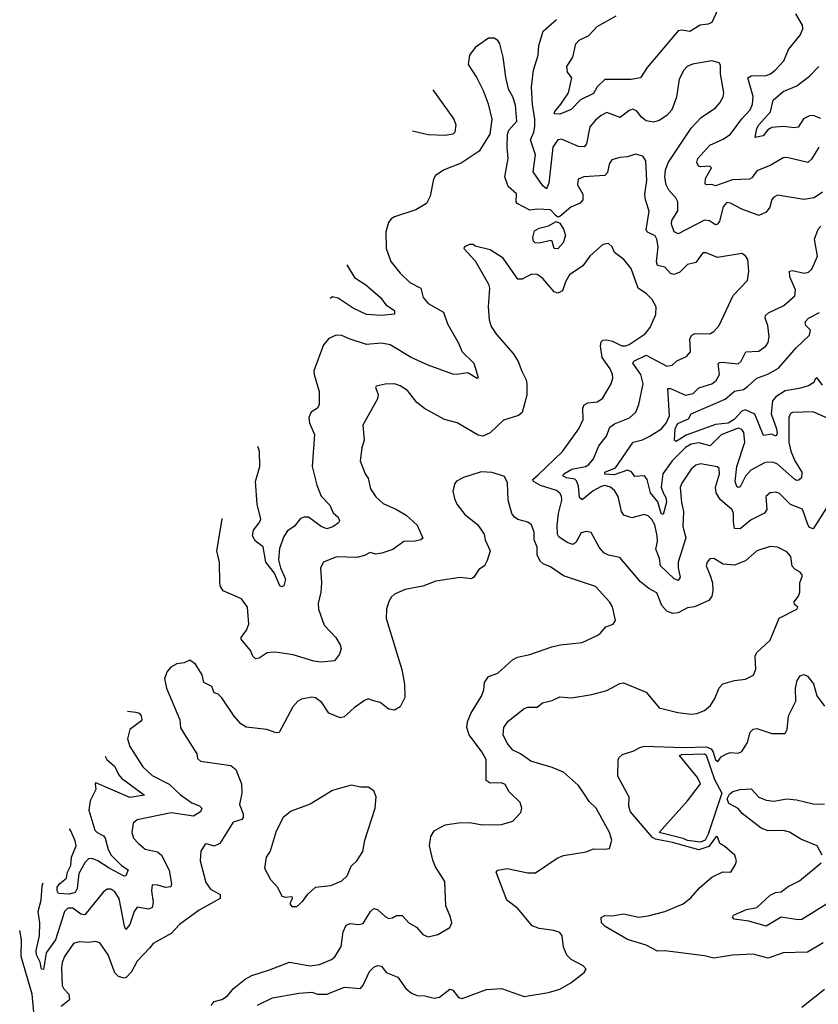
# Model space of a CAD drawing. Extents: x 2220520 to 2384350, y 721165 to 893491.
# Tile 62 of 256: x 2238129 to 2242382, y 789151 to 794394. Entities that reach past the tile are written whole.
import ezdxf

# ---------------------------------------------------------------- set-up
doc = ezdxf.new("R2010")
doc.units = 0

msp = doc.modelspace()

# ---------------------------------------------------------------- linework, layer by layer
at = {"layer": '0CON20XD'}
for points in [[(2241845.5, 794445), (2241815, 794380), (2241795, 794369.6), (2241752, 794365), (2241698, 794332), (2241655, 794339.1), (2241635, 794334.4), (2241470.3, 794139.7), (2241435, 794084.3), (2241385, 794075.5), (2241245, 794075.4), (2241205, 794036.8), (2241185, 794001.9), (2241115, 793968.2), (2241065, 793916.2), (2241005, 793890.8), (2240975, 793892), (2240978.1, 793905), (2241011.4, 793945), (2241051.5, 794005), (2241069.4, 794085), (2241047.1, 794115), (2241043.1, 794145), (2241074, 794195), (2241090, 794265), (2241108, 794285), (2241159.3, 794310.7), (2241205, 794357.5), (2241305.3, 794414.7)], [(2242385, 793716.2), (2242345, 793651.1), (2242326.1, 793633.9), (2242215, 793659.6), (2242195, 793658.5), (2242129.8, 793620.2), (2242055, 793588.5), (2242027.4, 793552.6), (2242014.7, 793545.3), (2241925, 793540.5), (2241835, 793509.5), (2241815, 793517.1), (2241784.6, 793514.6), (2241780, 793520), (2241782, 793548), (2241813.8, 793605), (2241805, 793613.8), (2241755, 793610.6), (2241743.3, 793615), (2241734.5, 793634.5), (2241739.6, 793655), (2241805, 793726.8), (2241875, 793758.4), (2241915, 793783.8), (2241975, 793866.1), (2242019.6, 793915), (2242032, 793945), (2242035.3, 793985), (2242006.5, 794085), (2242025, 794094.7), (2242105, 794097.1), (2242127.5, 794105), (2242152.9, 794125), (2242197.8, 794175), (2242223.5, 794235), (2242285, 794312), (2242300, 794345), (2242298.5, 794365), (2242262.7, 794425)], [(2241585.8, 793485.8), (2241571.6, 793515), (2241564.8, 793555), (2241568, 793595), (2241584.8, 793635), (2241704, 793816), (2241757.2, 793872.8), (2241834, 793925), (2241858, 793952), (2241875, 793983.3), (2241878.1, 794005), (2241860.6, 794105), (2241861.7, 794151.7), (2241853.3, 794165), (2241815, 794175.8), (2241712.2, 794157.8), (2241684, 794145), (2241665.5, 794124.5), (2241641.7, 794078.3), (2241627.6, 793982.4), (2241601.4, 793915), (2241575, 793884.2), (2241535, 793857.8), (2241505, 793848.9), (2241465.4, 793855.4), (2241440, 793875), (2241415, 793907.5), (2241395, 793916.9), (2241375, 793910), (2241327, 793873), (2241255, 793899.1), (2241225, 793884.6), (2241195, 793860), (2241165.7, 793824.3), (2241146.8, 793733.3), (2241135, 793717.5), (2241105, 793718.2), (2241015, 793758.2), (2240995, 793754.5), (2240985, 793742.7), (2240968.9, 793715), (2240946.1, 793523.9), (2240935, 793494), (2240915, 793510), (2240864.2, 793584.2), (2240876.7, 793675), (2240849.5, 793755), (2240867.1, 793795), (2240871.7, 793825), (2240872.6, 793865), (2240860, 793945), (2240854.8, 794035.2), (2240865.2, 794124.8), (2240889.3, 794205), (2240893.1, 794256.9), (2240916.4, 794333.6), (2240986.9, 794395)], [(2242424.7, 791795.3), (2242355, 791683.3), (2242335, 791690), (2242325.6, 791705.6), (2242297.6, 791787.6), (2242233.1, 791813.1), (2242175, 791870.6), (2242155, 791878.9), (2242125, 791874.3), (2242102.5, 791855), (2242107.5, 791785), (2242095, 791766.5), (2242025, 791731.2), (2241965, 791682), (2241935.4, 791685.4), (2241930.7, 791719.3), (2241930.6, 791765), (2241923.4, 791783.4), (2241858.5, 791838.5), (2241837.3, 791875), (2241835.3, 791905), (2241855.4, 791975), (2241854.2, 792005), (2241843.3, 792013.3), (2241755, 792028.5), (2241728.9, 792021.1), (2241705, 792001.4), (2241655, 791925.8), (2241646.9, 791903.1), (2241653.2, 791823.2), (2241664.6, 791775), (2241659.6, 791695), (2241676, 791635), (2241636.4, 791505), (2241635.3, 791475), (2241646.9, 791425), (2241635, 791407.1), (2241615, 791416.9), (2241540.7, 791485), (2241536.9, 791525), (2241517.3, 791575), (2241525.7, 791615), (2241524.5, 791645), (2241511.6, 791705), (2241495, 791732.8), (2241475, 791752.1), (2241455, 791760), (2241389.4, 791740.6), (2241345.7, 791755), (2241333.1, 791775), (2241316.7, 791855), (2241296.8, 791886.8), (2241275.4, 791905), (2241245, 791913.8), (2241225, 791908.5), (2241182.1, 791885), (2241125, 791836.6), (2241109.3, 791849.3), (2241105, 791910), (2241095, 791938.7), (2241085, 791947.5), (2241041.2, 791955), (2241020.6, 791965), (2241026.9, 791975), (2241070, 792000), (2241142.5, 792015), (2241159.1, 792025), (2241184.4, 792055), (2241212.9, 792125), (2241253.6, 792176.4), (2241271.1, 792225), (2241297.2, 792242.8), (2241375.6, 792274.4), (2241410.8, 792305), (2241425.8, 792344.2), (2241450, 792455), (2241435.9, 792505), (2241393.5, 792565), (2241398.9, 792575), (2241465, 792606.8), (2241575, 792548.8), (2241603.8, 792555), (2241628.3, 792578.3), (2241679.7, 792600.3), (2241702, 792625), (2241698, 792695), (2241708.1, 792715), (2241725, 792722.3), (2241805, 792721.1), (2241826.2, 792733.8), (2241853.8, 792766.2), (2241928.9, 792925), (2242004.2, 793005), (2242011.9, 793055), (2242006.9, 793116.9), (2241995, 793137.5), (2241975, 793148.8), (2241845, 793127.3), (2241785, 793153.1), (2241766.9, 793153.1), (2241729.2, 793100.8), (2241685, 793090.4), (2241645, 793049.2), (2241615, 793037.3), (2241595, 793042.2), (2241565, 793076.2), (2241525.5, 793085.5), (2241519.6, 793105), (2241528.9, 793185), (2241522.8, 793225), (2241512.4, 793242.4), (2241472.9, 793262.9), (2241465.4, 793275), (2241480.7, 793375), (2241461.6, 793435), (2241458.2, 793465), (2241468.5, 793538.5), (2241462.7, 793642.7), (2241447.3, 793667.3), (2241407.7, 793677.7), (2241365, 793663.1), (2241325, 793660.6), (2241282.8, 793647.2), (2241267.8, 793625), (2241259.1, 793580.9), (2241245, 793563.8), (2241133.5, 793556.5), (2241103.3, 793545), (2241099.4, 793515), (2241127.1, 793465), (2241127.1, 793435), (2241113.5, 793416.5), (2241063.6, 793396.4), (2241005, 793345.8), (2240995, 793343.3), (2240985, 793350), (2240955, 793381.2), (2240884.3, 793385.7), (2240845, 793380), (2240778, 793415), (2240772.2, 793425), (2240775, 793466.2), (2240730, 793505), (2240713.1, 793556.9), (2240730.6, 793655), (2240724.3, 793715), (2240726.4, 793783.6), (2240734.5, 793805.5), (2240775.9, 793854.1), (2240768.8, 793938.8), (2240755, 793983.8), (2240732.5, 794025), (2240717.6, 794087.6), (2240704.3, 794194.3), (2240685.7, 794265), (2240675, 794283.3), (2240655, 794296.2), (2240625, 794296), (2240554.3, 794245.7), (2240524.1, 794205.9), (2240517.1, 794155), (2240563.8, 794085), (2240597.7, 794017.7), (2240623.6, 793946.4), (2240642.5, 793865), (2240632.5, 793785), (2240575.4, 793694.6), (2240479.8, 793630.2), (2240388.8, 793595), (2240344, 793565), (2240332.9, 793545), (2240315.5, 793454.5), (2240294.6, 793415.4), (2240238, 793382), (2240125.6, 793344.4), (2240106.9, 793333.1), (2240092.5, 793315), (2240079.4, 793265), (2240080.8, 793175), (2240105, 793106.7), (2240154.3, 793045), (2240205.8, 792995), (2240264.5, 792964.5), (2240277.5, 792915), (2240305, 792883.1), (2240386.1, 792836.1), (2240406.4, 792775), (2240464.3, 792675), (2240485, 792626), (2240547.7, 792565), (2240570.7, 792489.3), (2240565, 792484.3), (2240515, 792514), (2240455.8, 792504.2), (2240435, 792507.1), (2240305, 792553.6), (2240214.4, 792595), (2240101.9, 792661.9), (2240055, 792672.2), (2239975, 792664.6), (2239884.1, 792694.1), (2239845, 792712.2), (2239815, 792714.4), (2239775, 792695.7), (2239747.6, 792662.4), (2239695.6, 792525), (2239696.4, 792505), (2239724.4, 792415), (2239724.5, 792345), (2239715, 792325.7), (2239680.8, 792305), (2239668.6, 792275), (2239673.1, 792245), (2239698.1, 792185), (2239686.9, 792015), (2239710.9, 791915), (2239735, 791856), (2239779.7, 791809.7), (2239797.8, 791767.8), (2239825.4, 791745.4), (2239831.9, 791725), (2239827.5, 791715), (2239796.6, 791693.4), (2239765, 791683.4), (2239734.3, 791695), (2239666.2, 791745), (2239644.4, 791745.6), (2239625, 791738), (2239591.2, 791695), (2239555, 791672), (2239535, 791642.9), (2239512.7, 791577.3), (2239507.9, 791517.9), (2239517.1, 791475), (2239544.5, 791415), (2239535, 791378.8), (2239525, 791374), (2239515, 791378.8), (2239486.7, 791446.7), (2239439.6, 791505), (2239425, 791587.5), (2239385, 791616.7), (2239368.8, 791645), (2239374.2, 791675), (2239404.5, 791715), (2239412.3, 791735), (2239392.7, 791815), (2239385.2, 791935), (2239407.2, 792015), (2239406.8, 792095), (2239398.3, 792118.3), (2239395.7, 792121.2)], [(2242395, 793867.5), (2242355, 793883.5), (2242335, 793882.9), (2242303.9, 793866.1), (2242275, 793822.2), (2242255, 793817.9), (2242195, 793826.2), (2242135, 793819.6), (2242112.9, 793807.1), (2242088.9, 793775), (2242045, 793767.5), (2242053.8, 793815), (2242064.7, 793835), (2242127, 793903), (2242141.5, 793965), (2242195, 794012.6), (2242267.3, 794042.7), (2242335, 794092.7), (2242385, 794144.4)], [(2240329.7, 794020.9), (2240441.1, 793865), (2240452.2, 793835), (2240445.6, 793795), (2240435, 793784.4), (2240395, 793776.7), (2240305, 793781.1), (2240221.5, 793800.9)], [(2242405, 793475.8), (2242360, 793445), (2242305, 793436.5), (2242165, 793460), (2242145, 793449.2), (2242135, 793436), (2242122.9, 793395), (2242105, 793370), (2242065, 793351.1), (2241975, 793384.5), (2241915, 793416.5), (2241895, 793420), (2241875, 793397.5), (2241855, 793322), (2241845, 793304.4), (2241835, 793302.5), (2241802.7, 793322.8), (2241775, 793327.3), (2241635, 793254.4), (2241615, 793264.3), (2241600, 793305), (2241602.3, 793325), (2241634.2, 793375.8), (2241634.2, 793424.2), (2241623.6, 793445), (2241585.8, 793485.8)], [(2240995, 793174.5), (2240975, 793176), (2240963.9, 793213.9), (2240957.5, 793217.5), (2240895, 793203.8), (2240874.2, 793205), (2240864.7, 793214.7), (2240861.1, 793235), (2240870.9, 793269.1), (2240895, 793283.8), (2240945, 793296.7), (2240985, 793320), (2241005, 793310), (2241025, 793278), (2241036.2, 793245), (2241024, 793206), (2240995, 793174.5)], [(2242438.8, 792268.8), (2242355, 792305.4), (2242245, 792302.9), (2242233.8, 792296.2), (2242225.5, 792275), (2242224.8, 792185), (2242224.8, 792145), (2242235, 792095.6), (2242256.8, 792045), (2242293.8, 791985), (2242291.8, 791955), (2242278.8, 791941.2), (2242265, 791940), (2242255, 791946.7), (2242165, 792027.9), (2242145, 792036.2), (2242112, 792038), (2242095, 792034.7), (2242023.1, 791995), (2241995, 791963.6), (2241965, 791907.1), (2241955, 791902.9), (2241948, 791908), (2241940, 791935), (2241948, 792015), (2241990.2, 792145), (2241985, 792195.7), (2241975, 792211.1), (2241955, 792218.9), (2241865, 792183.4), (2241805.5, 792124.5), (2241745, 792141.5), (2241705, 792133.4), (2241674.8, 792115.2), (2241603.9, 792045), (2241553.8, 791975), (2241545.7, 791905), (2241555.1, 791875.1), (2241569.6, 791849.6), (2241572.8, 791825), (2241555, 791759.4), (2241544.8, 791765), (2241527, 791827), (2241488.8, 791875), (2241470.8, 791945), (2241455.9, 791965), (2241405, 791962.2), (2241387.1, 791987.1), (2241365, 791994.8), (2241295, 791970.4), (2241245, 791973.8), (2241244.7, 791985), (2241301.5, 792008.5), (2241395.2, 792144.7), (2241445, 792157), (2241480.9, 792175), (2241547, 792215), (2241571.4, 792245), (2241589.6, 792285), (2241580.5, 792429.5), (2241595, 792430.7), (2241675, 792394), (2241715, 792403.8), (2241745, 792433.8), (2241815.3, 792454.7), (2241837.4, 792472.6), (2241855.3, 792505), (2241848.5, 792561.5), (2241855, 792568.9), (2241870.6, 792570.6), (2241955, 792561.8), (2241971.1, 792575), (2241995.4, 792624.6), (2242065, 792628.9), (2242102.9, 792655), (2242115.6, 792675), (2242119.4, 792705), (2242112.5, 792765), (2242098.2, 792805), (2242100.2, 792819.8), (2242116, 792834), (2242198.7, 792871.3), (2242256.4, 792923.7), (2242260.9, 792955), (2242230.8, 793025), (2242229.2, 793055), (2242245, 793059.2), (2242306.5, 793043.5), (2242329.8, 793050.2), (2242347.1, 793065), (2242376.9, 793135), (2242362.5, 793225), (2242381.1, 793278.9), (2242395, 793294.4)], [(2241145, 789337.5), (2241130, 789355), (2241065, 789388.6), (2241041.8, 789411.8), (2241025.5, 789455), (2241018.1, 789515), (2241005, 789534), (2240974.3, 789544.3), (2240895, 789553.8), (2240858, 789568), (2240781.2, 789661.2), (2240722.9, 789705), (2240666, 789854), (2240675, 789865.8), (2240725, 789874.5), (2240835, 789850.4), (2240875, 789851.5), (2240991.5, 789928.5), (2241025, 789943.3), (2241145, 789962.5), (2241185, 789979.4), (2241245, 789976.2), (2241269.3, 789980.7), (2241282.5, 790025), (2241270, 790065), (2241199.2, 790195), (2241161.4, 790231.4), (2241135, 790272.5), (2241105, 790315.6), (2241025, 790387.1), (2240965, 790411.8), (2240850.8, 790445), (2240795.3, 790485.3), (2240755, 790504.5), (2240725, 790540.9), (2240703.1, 790585), (2240706.5, 790625), (2240730.8, 790659.2), (2240815, 790726.2), (2240835, 790733.3), (2240885, 790732.9), (2240913.7, 790756.3), (2240965, 790768.9), (2241005, 790788.1), (2241067.9, 790782.1), (2241175, 790800.8), (2241255, 790822), (2241325, 790858.6), (2241345, 790861.9), (2241465, 790812.5), (2241535, 790730), (2241634.1, 790704.1), (2241705, 790696.2), (2241735, 790698.8), (2241776.7, 790715), (2241807.4, 790742.6), (2241830.3, 790779.7), (2241853.6, 790836.4), (2241872.8, 790857.2), (2241935, 790875.6), (2241995, 790882.5), (2242036.8, 790903.2), (2242050, 790935), (2242045.7, 791004.3), (2242054.3, 791025), (2242125, 791090), (2242173.3, 791206.7), (2242267.5, 791255), (2242272.5, 791265), (2242255, 791280), (2242252.5, 791295), (2242276.7, 791325), (2242283.3, 791345), (2242283.8, 791395), (2242296.9, 791435), (2242285, 791452.9), (2242257.6, 791467.6), (2242243.4, 791483.4), (2242236, 791535), (2242215, 791561.2), (2242164.4, 791584.4), (2242125, 791588.9), (2242055, 791565.8), (2241995, 791511.8), (2241935, 791489.4), (2241875.3, 791495.3), (2241825, 791524), (2241805, 791523.8), (2241789.2, 791505), (2241784.4, 791485), (2241805.7, 791434.3), (2241817.8, 791395), (2241821.1, 791355), (2241815, 791323.8), (2241798.7, 791301.3), (2241721.9, 791268.1), (2241685, 791262.5), (2241635, 791234.8), (2241605, 791232.7), (2241575.4, 791245), (2241548.4, 791275), (2241522.6, 791342.6), (2241480, 791365), (2241435, 791400), (2241325, 791529.4), (2241265, 791542.3), (2241240.5, 791555), (2241215.7, 791585.8), (2241172.5, 791662.5), (2241145, 791669.5), (2241118.5, 791661.5), (2241090.6, 791609.4), (2241075, 791599.5), (2241045, 791609.5), (2241000.2, 791640.2), (2240992.9, 791655), (2240991.2, 791701.2), (2240998.1, 791765), (2241016.3, 791835), (2241015, 791856), (2241005, 791873.6), (2240987.2, 791887.2), (2240903, 791913), (2240864.7, 791934.7), (2240862.5, 791945), (2240890.4, 791969.6), (2241018.8, 792095), (2241107.1, 792215), (2241129.6, 792265), (2241127.5, 792325), (2241135, 792342.5), (2241155.4, 792354.6), (2241205, 792360), (2241233.4, 792376.6), (2241279.5, 792455), (2241287.1, 792485), (2241285.4, 792505), (2241273.3, 792535), (2241230.3, 792595), (2241221.1, 792655), (2241225, 792679.4), (2241235, 792688), (2241255, 792689.7), (2241285, 792682.2), (2241335, 792657.5), (2241355, 792656.6), (2241375, 792664.6), (2241459.5, 792720.5), (2241485.8, 792755), (2241516, 792825), (2241518, 792865), (2241498, 792905), (2241467.1, 792935), (2241422.7, 792965), (2241385, 793068.8), (2241346.7, 793116.7), (2241296.7, 793155), (2241283.8, 793183.8), (2241265, 793202.5), (2241235, 793196.7), (2241165, 793135.6), (2241127.3, 793082.7), (2241057.1, 793035), (2241035, 792997.5), (2241020, 792950), (2240995, 792938.2), (2240974.5, 792945), (2240915, 793016.7), (2240885, 793036.7), (2240855, 793039.1), (2240805, 793012.5), (2240781.9, 793011.9), (2240703.8, 793125), (2240635, 793168.8), (2240555, 793187.5), (2240543, 793197), (2240525, 793196.7), (2240497.5, 793185), (2240493.3, 793175), (2240555, 793110), (2240625.8, 792985.8), (2240630, 792965), (2240622.9, 792865), (2240629.4, 792795), (2240640.2, 792760.2), (2240667.6, 792717.6), (2240757.4, 792617.4), (2240783.5, 792573.5), (2240803.3, 792523.3), (2240826.2, 792476.2), (2240830, 792455), (2240828.8, 792395), (2240805, 792302), (2240785, 792285.5), (2240705, 792262.3), (2240635, 792194.4), (2240595, 792177.1), (2240570.9, 792180.9), (2240457.8, 792247.8), (2240391.2, 792265), (2240285, 792323.3), (2240243.1, 792355), (2240195, 792419.2), (2240155, 792444.3), (2240125, 792454.2), (2240075, 792454), (2240027, 792443), (2240023.3, 792435), (2240037.7, 792397.7), (2240034.2, 792375), (2239956.9, 792235), (2239962.9, 792155), (2239950.8, 792115), (2239941.2, 792045), (2239968, 791975), (2239985, 791952.5), (2239997.5, 791895), (2240025, 791854), (2240065, 791816.9), (2240135, 791786.7), (2240187.1, 791755), (2240245, 791702), (2240275, 791632.5), (2240265, 791624), (2240235, 791617.1), (2240175, 791615.7), (2240116.5, 791573.5), (2240056.8, 791553.2), (2240025, 791548.5), (2239995, 791557.7), (2239965, 791541.3), (2239925, 791530.7), (2239815.6, 791534.4), (2239746.7, 791505), (2239730, 791475), (2239735.7, 791395), (2239732.5, 791345), (2239718.2, 791285), (2239720.5, 791255), (2239750.6, 791170.6), (2239813.1, 791105), (2239835.8, 791065), (2239841.2, 791045), (2239831.2, 791015), (2239805, 790980), (2239736.6, 790973.4), (2239695, 790978.7), (2239585, 791011.8), (2239515, 791021.8), (2239483.7, 791026.3), (2239447.1, 791022.9), (2239405, 790993.8), (2239385, 790990), (2239371.2, 791005), (2239358.8, 791035), (2239307.5, 791095), (2239307.5, 791105), (2239337.6, 791142.4), (2239349.4, 791175), (2239341.9, 791265), (2239310.2, 791310.2), (2239213.1, 791353.1), (2239198.8, 791375), (2239194.6, 791395), (2239193.4, 791503.4), (2239178.4, 791565), (2239207.8, 791735), (2239207.5, 791738.5)], [(2239871.7, 793089.4), (2239911.2, 793021.2), (2239972.3, 792982.3), (2240050.9, 792915), (2240079.2, 792875), (2240124.4, 792845), (2240124.5, 792825.5), (2240055, 792818.7), (2239975, 792824.5), (2239905, 792857.5), (2239825, 792910.5), (2239795, 792918.1), (2239782.9, 792908.9)], [(2242405, 792448.8), (2242375, 792486.2), (2242365, 792480), (2242357.8, 792462.2), (2242330, 792445), (2242280.3, 792429.7), (2242205, 792417.9), (2242155.5, 792385), (2242137.8, 792365), (2242130.5, 792295), (2242160, 792215), (2242162.1, 792187.9), (2242155, 792175.6), (2242135, 792186.9), (2242090.7, 792180.7), (2242044.1, 792294.1), (2241995, 792315.8), (2241975, 792309.9), (2241933.3, 792265), (2241901.6, 792245), (2241835, 792238), (2241678, 792182), (2241625, 792148.8), (2241616.7, 792155), (2241620.3, 792215), (2241628.4, 792235), (2241636.6, 792245), (2241690.5, 792269.5), (2241705, 792295.4), (2241886.7, 792373.3), (2241934.8, 792415.2), (2241984.4, 792425), (2242005, 792440.3), (2242055, 792486), (2242114, 792506), (2242170.7, 792539.2), (2242263.9, 792646.2), (2242335.5, 792715), (2242340.9, 792740.9), (2242316.2, 792766.2), (2242312.2, 792785), (2242328.9, 792805), (2242387.5, 792835)], [(2239148.7, 789145), (2239164.3, 789165.7), (2239205, 789176.5), (2239234.7, 789195.3), (2239268.1, 789235), (2239329.2, 789285), (2239366, 789304), (2239458.8, 789335), (2239565, 789374.5), (2239675, 789356.4), (2239725, 789362.7), (2239789.7, 789390.3), (2239806.8, 789403.2), (2239841.1, 789458.9), (2239852.4, 789537.6), (2239867.6, 789572.4), (2239888.9, 789581.1), (2239935, 789575.4), (2239958.7, 789581.3), (2239997.5, 789645), (2240015, 789660.5), (2240035, 789656.5), (2240075, 789619.2), (2240095, 789608.6), (2240115, 789610.8), (2240135.8, 789624.2), (2240165, 789624), (2240201.2, 789585), (2240241.2, 789561.2), (2240275, 789523.3), (2240305, 789510), (2240355, 789522.5), (2240419.3, 789560.7), (2240430, 789585), (2240423.8, 789615), (2240397.5, 789675), (2240393.1, 789805), (2240343.2, 789883.2), (2240328.3, 789918.3), (2240311.5, 789995), (2240317.8, 790045), (2240335.4, 790074.6), (2240395, 790107.3), (2240465, 790117.5), (2240525, 790118.2), (2240594.3, 790105.7), (2240695, 790108), (2240755, 790126.2), (2240797.3, 790172.7), (2240803.8, 790195), (2240793.8, 790225), (2240735, 790282), (2240715, 790320.8), (2240695, 790330), (2240635, 790327.9), (2240612.8, 790342.8), (2240613.1, 790455), (2240590.8, 790495), (2240522.9, 790585), (2240510.8, 790625), (2240512.9, 790655), (2240530.7, 790699.2), (2240588.8, 790791.2), (2240600.5, 790825), (2240603.5, 790865), (2240625, 790896), (2240675, 790914.3), (2240752.9, 790985), (2240780.6, 790999.4), (2240846.3, 791013.7), (2240963.3, 791055), (2241008.8, 791065), (2241125, 791078.1), (2241203.8, 791115), (2241220, 791125), (2241249.5, 791160.5), (2241290, 791175), (2241301.2, 791195), (2241285, 791267.5), (2241270, 791295), (2241196.2, 791375), (2241025, 791432.5), (2240955, 791481.2), (2240916.7, 791496.7), (2240901.3, 791511.3), (2240885.5, 791545), (2240884.5, 791585), (2240869.5, 791625), (2240868.5, 791665), (2240855, 791703.3), (2240835, 791718), (2240782.6, 791732.6), (2240764.6, 791744.6), (2240750.6, 791765), (2240730, 791835), (2240727.1, 791927.1), (2240710.7, 791960.7), (2240645, 791982.9), (2240585.6, 791985.6), (2240493.2, 791956.8), (2240455, 791936.7), (2240446.4, 791923.6), (2240436.1, 791883.9), (2240444.2, 791844.2), (2240456, 791815), (2240498.7, 791758.7), (2240566.3, 791706.3), (2240602, 791655), (2240607.5, 791625), (2240633.8, 791565), (2240619.2, 791515), (2240605, 791486.7), (2240574.3, 791465.7), (2240547.5, 791425), (2240535, 791416), (2240475, 791424.5), (2240345, 791403.6), (2240275, 791378.1), (2240180.9, 791359.1), (2240125.4, 791334.6), (2240109.1, 791320.9), (2240094.6, 791295.4), (2240083.1, 791255), (2240080.8, 791205), (2240164.5, 790934.5), (2240178.8, 790855), (2240180.5, 790785), (2240154.6, 790735.4), (2240125, 790717.1), (2240095, 790722.5), (2240047.7, 790757.7), (2240008.3, 790768.3), (2239985, 790777.5), (2239965, 790769.2), (2239909.8, 790730.2), (2239857.6, 790682.4), (2239835, 790676.7), (2239775, 790701.4), (2239737.8, 790757.8), (2239705, 790782.5), (2239685, 790785.7), (2239630, 790775), (2239610, 790765), (2239583.8, 790735), (2239511.2, 790598.8), (2239495, 790596), (2239444.4, 790614.4), (2239335.8, 790625.8), (2239306.2, 790645), (2239271.2, 790685), (2239205, 790782.5), (2239185, 790802.5), (2239165, 790810), (2239153, 790843), (2239110, 790865), (2239101.2, 790905), (2239065, 790962.5), (2239035, 790983.3), (2239005, 790970), (2238965, 790963.8), (2238934.2, 790945.8), (2238915, 790922.5), (2238900, 790885), (2238910.8, 790835), (2238982.5, 790665), (2238985, 790622.5), (2239013.6, 790576.4), (2239072.5, 790485), (2239075, 790460), (2239092.5, 790445), (2239253, 790423), (2239280.4, 790400.4), (2239309.4, 790325), (2239312.1, 790275), (2239299.1, 790215), (2239318.7, 790165), (2239318.5, 790145), (2239311.2, 790135), (2239265, 790120), (2239195, 790006.9), (2239165, 789993.1), (2239125, 790006.2), (2239116.4, 790003.6), (2239094.4, 789965.6), (2239090.8, 789915), (2239119.5, 789799.5), (2239145, 789763.3), (2239195.7, 789735), (2239195.8, 789715), (2239085, 789651.5), (2238980.5, 789575), (2238935, 789527.9), (2238839.2, 789475), (2238819.5, 789450.5), (2238755, 789380), (2238725, 789324.4), (2238696.2, 789293.8), (2238685, 789290), (2238655, 789298.2), (2238635, 789318.5), (2238599.3, 789415), (2238555, 789478.1), (2238535, 789485.6), (2238495, 789479.1), (2238445.6, 789484.4), (2238415, 789474.2), (2238367.5, 789405), (2238355, 789373.3), (2238351.8, 789345), (2238355, 789251.2), (2238363.5, 789233.5), (2238390.8, 789205), (2238394.6, 789175.4), (2238350.2, 789139.8)], [(2241425.4, 789615.4), (2241475, 789621.3), (2241565, 789644.5), (2241662.5, 789685), (2241703, 789717), (2241749.4, 789770.6), (2241815, 789828.1), (2241874.3, 789855.7), (2241915.8, 789855), (2241941.2, 789895), (2241946, 789915), (2241936.7, 789945), (2241885, 789992), (2241857.5, 790007.5), (2241845, 790041.9), (2241838.8, 790045), (2241798.2, 789991.8), (2241745, 789972.8), (2241605, 790013.2), (2241515, 790029.7), (2241499.6, 790039.6), (2241381.1, 790175), (2241372.7, 790205), (2241374.1, 790254.1), (2241313.8, 790365), (2241316.2, 790455), (2241322.7, 790467.3), (2241339.7, 790480.3), (2241399.7, 790500.3), (2241430.8, 790519.2), (2241455.2, 790524.8), (2241665, 790518.3), (2241785, 790522), (2241810.6, 790510.6), (2241822.7, 790492.7), (2241835, 790452.2), (2241846.8, 790443.2), (2241865, 790469.2), (2241893.3, 790485), (2241915, 790491.1), (2241955, 790487.5), (2241975, 790496.9), (2242004.5, 790545), (2242019.2, 790600.8), (2242035, 790615.7), (2242055, 790620), (2242135, 790592.5), (2242205, 790593.8), (2242216.7, 790615), (2242223.7, 790686.3), (2242261.9, 790765), (2242260.6, 790835), (2242270, 790875), (2242285, 790900), (2242305, 790907.5), (2242325, 790897.5), (2242357, 790857), (2242373.7, 790793.7), (2242415, 790738.8)], [(2238702.3, 790711.1), (2238747, 790707), (2238765, 790700.9), (2238775, 790687.5), (2238778.5, 790665), (2238773.1, 790656.9), (2238715.6, 790615), (2238703.1, 790565), (2238714.6, 790524.6), (2238785, 790415.8), (2238835, 790370), (2238925, 790323.1), (2238985, 790266.7), (2239045, 790223.1), (2239087.3, 790207.3), (2239098.5, 790195), (2239091.5, 790175), (2239055, 790152.4), (2238935, 790169.6), (2238755, 790134), (2238734, 790115), (2238725.8, 790065), (2238735.8, 790035), (2238759.1, 790009.1), (2238796.6, 789976.6), (2238862.8, 789962.8), (2238883.8, 789945), (2238924.8, 789864.8), (2238936.9, 789793.1), (2238933.6, 789776.4), (2238905, 789772.9), (2238864.2, 789785.8), (2238835, 789786.7), (2238830.6, 789755), (2238840, 789695), (2238834.5, 789665.5), (2238815, 789657.5), (2238755, 789667.8), (2238738.2, 789645), (2238714.6, 789575), (2238695, 789550), (2238686.2, 789566.2), (2238658.1, 789715), (2238635, 789750), (2238615, 789764.4), (2238595, 789764.4), (2238575, 789750), (2238475, 789626.9), (2238455, 789630.7), (2238412, 789662), (2238385, 789663.4), (2238368.2, 789645), (2238319.2, 789495), (2238269.6, 789425), (2238257.7, 789347.7), (2238255, 789336.2), (2238245, 789338), (2238237.9, 789375), (2238217.8, 789415), (2238217.1, 789437.1), (2238233.8, 789515), (2238236.3, 789585), (2238228, 789645), (2238243.3, 789705), (2238249.1, 789780.9), (2238253.3, 789797.7)], [(2241755, 790014.8), (2241685, 790022.5), (2241663, 790033), (2241534.5, 790065), (2241685.7, 790234.3), (2241753.8, 790325), (2241739.1, 790359.1), (2241642, 790475), (2241655, 790480.5), (2241775, 790484.5), (2241785, 790477.1), (2241828.6, 790348.6), (2241868.1, 790275), (2241795, 790057.1), (2241778.8, 790025), (2241755, 790014.8)], [(2238584.7, 790471.8), (2238592.8, 790455), (2238636.4, 790416.4), (2238654.3, 790375), (2238670.8, 790355), (2238793.3, 790265), (2238715, 790251.8), (2238535, 790330), (2238530, 790325), (2238534.5, 790295), (2238503.3, 790235), (2238497.2, 790185), (2238528.8, 790078.8), (2238541.1, 790065), (2238575, 790048.1), (2238584.8, 790035), (2238600.8, 789975), (2238615.2, 789945), (2238670.7, 789890.7), (2238706.5, 789866.5), (2238695, 789835.6), (2238685, 789833.9), (2238605.9, 789875), (2238545.3, 789914.7), (2238515, 789927), (2238495, 789925.2), (2238475, 789904.6), (2238443.1, 789846.9), (2238435, 789768), (2238425, 789745.4), (2238395, 789737.5), (2238335, 789740.8), (2238327.8, 789755), (2238329.3, 789775), (2238342.7, 789795), (2238378, 789822), (2238384.3, 789855), (2238400.4, 789889.6), (2238405.2, 789935), (2238429.2, 789995), (2238425, 790020.6), (2238400.7, 790075), (2238394.2, 790084.4)], [(2239578.3, 789671.7), (2239605, 789672.5), (2239635, 789697.5), (2239663, 789737), (2239704.5, 789775.5), (2239785, 789783.1), (2239845, 789808.8), (2239872, 789835), (2239895, 789886.2), (2239924.3, 789915.7), (2239956.7, 789965), (2239966.2, 790025), (2240021.2, 790195), (2240027.5, 790255), (2240015, 790287.5), (2239985, 790307.5), (2239945, 790307.5), (2239895, 790317.5), (2239795, 790290), (2239675, 790217.5), (2239575, 790180), (2239531.2, 790145), (2239495, 790072.5), (2239463, 789967), (2239441.2, 789935), (2239432, 789875), (2239463.8, 789815), (2239502, 789775), (2239525, 789727.5), (2239545, 789721.2), (2239577.5, 789725), (2239580, 789715), (2239567.5, 789685), (2239578.3, 789671.7)], [(2242402.7, 789945), (2242376.7, 789995), (2242289.4, 790029.4), (2242227.8, 790067.8), (2242195, 790075.6), (2242115, 790075.2), (2242078.3, 790088.3), (2241977.1, 790167.1), (2241955, 790192.9), (2241905, 790220.6), (2241896.4, 790245), (2241909.6, 790270.4), (2241926.8, 790283.3), (2241965, 790295.3), (2242025, 790299.1), (2242065, 790253.9), (2242105, 790237.3), (2242145, 790232.9), (2242215, 790244.3), (2242265, 790240.6), (2242355, 790218.6), (2242415, 790216.2)], [(2242425, 789683.9), (2242295, 789602.9), (2242275, 789600), (2242185, 789614.4), (2242105, 789567.8), (2242012.8, 789592.8), (2241933.3, 789605), (2241924.2, 789615), (2241930, 789625), (2242000, 789655), (2242055, 789665.6), (2242125, 789731.3), (2242154, 789746), (2242185, 789749.7), (2242221.3, 789778.7), (2242281.2, 789808.8), (2242397.1, 789905)], [(2242408.6, 789478.6), (2242325, 789428.2), (2242195, 789424.4), (2242115, 789397.1), (2242035, 789418.5), (2241925, 789411.8), (2241825, 789396.1), (2241775, 789408.2), (2241565, 789436.4), (2241525, 789433.1), (2241465.4, 789465.4), (2241365, 789496.4), (2241246.2, 789565), (2241228, 789585), (2241226.1, 789613.9), (2241245, 789624.2), (2241285, 789621.9), (2241345, 789633.3), (2241425.4, 789615.4)], [(2238214.6, 788994.6), (2238194.6, 789205), (2238136, 789406), (2238139.3, 789495), (2238128.9, 789544.7)], [(2239395, 789146.8), (2239474.8, 789185.2), (2239615, 789210.9), (2239685, 789214.7), (2239715, 789204.7), (2239763.8, 789205), (2239858.4, 789241.6), (2239944.3, 789235.7), (2239958, 789252), (2239991.8, 789325), (2240015, 789348.8), (2240035, 789357.3), (2240055, 789354.2), (2240080.3, 789320.3), (2240142, 789295), (2240185.8, 789235), (2240215, 789210), (2240245, 789198.1), (2240286.3, 789196.3), (2240337, 789183), (2240365, 789188.1), (2240419.1, 789230.9), (2240435, 789225.7), (2240465, 789187.5), (2240485, 789182.2), (2240615, 789230), (2240695, 789234.4), (2240815, 789192.5), (2240945, 789213.8), (2241005, 789231.1), (2241063.8, 789265), (2241135, 789320), (2241145, 789337.5)], [(2242294.6, 789135.4), (2242415, 789232)]]:
    msp.add_lwpolyline(points, dxfattribs=at)

doc.saveas('drawing.dxf')
